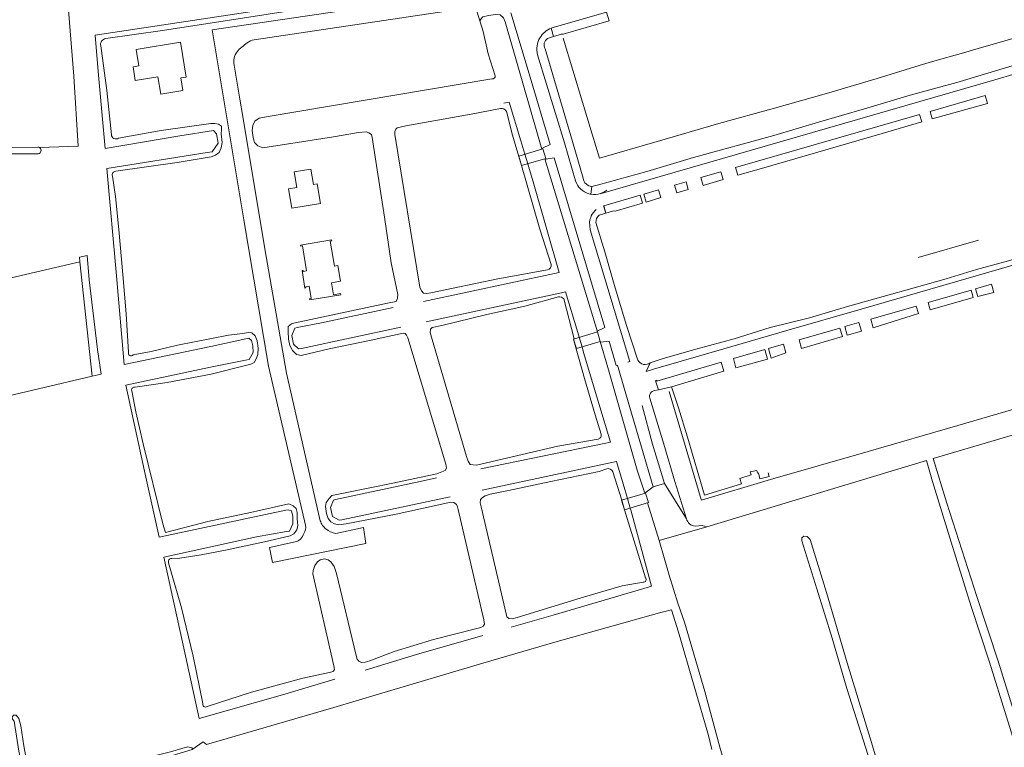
# Model space of a CAD drawing. Header units: metres. Extents: x 209813 to 223847, y 571801 to 587119.
# Tile 226 of 256: x 220144 to 220519, y 573072 to 573348. Entities that reach past the tile are written whole.
import ezdxf

# ---------------------------------------------------------------- set-up
doc = ezdxf.new("R2010")
doc.units = ezdxf.units.M
for name, color, linetype, lineweight in [('B-RO-GK-BESCHOEIING-G', 8, 'GK-BESCHOEIING', 0), ('B-RO-GK-KADEMUUR-G', 8, 'Continuous', 0), ('B-RO-GR-BEPLANTING_CULTUUR_BOSPLANTSOEN-GV', 8, 'Continuous', 0), ('B-RO-GR-GRAS-GV', 8, 'Continuous', 0), ('B-RO-KW-KUNSTWERK_DEK-GV', 8, 'Continuous', 0), ('B-RO-OG-WATER_GREPPEL-GV', 8, 'Continuous', 0), ('B-RO-OG-WEG-GV', 8, 'Continuous', 0)]:
    doc.layers.add(name, color=color, linetype=linetype, lineweight=lineweight)
doc.linetypes.add('GK-BESCHOEIING', pattern='A,30,-5,[1,NLCS.shx,S=1,R=0,X=0,Y=0],-5', length=40)

msp = doc.modelspace()

# ---------------------------------------------------------------- linework, layer by layer
at = {"layer": 'B-RO-GK-BESCHOEIING-G', "flags": 128}
for points in [[(220215.625, 573297.901), (220217.57, 573298.256), (220219.844, 573301.441), (220219.183, 573305.039), (220218.017, 573306.346), (220205.241, 573304.229), (220176.866, 573299.436), (220174.208, 573328.709), (220173.025, 573342.56), (220232.713, 573351.493)], [(220544.073, 573347.672), (220539.972, 573346.425), (220508.67, 573337.435), (220503.033, 573335.783), (220491.327, 573332.457), (220486.238, 573331.027), (220470.243, 573325.996), (220450.94, 573320.397), (220431.206, 573314.771), (220410.111, 573308.968), (220386.647, 573302.089), (220364.789, 573295.773), (220361.972, 573304.858), (220350.949, 573341.365)], [(220328.339, 573316.709), (220330.365, 573317.038), (220334.799, 573302.384)], [(220336.349, 573297.262), (220334.799, 573302.384)], [(220230.181, 573219.045), (220231.648, 573219.328), (220233.121, 573222.012), (220232.99, 573224.47), (220232.523, 573226.571), (220231.42, 573227.468), (220217.056, 573224.29), (220184.146, 573217.425), (220181.192, 573251.072), (220177.471, 573291.88), (220215.625, 573297.901)], [(220337.444, 573293.644), (220336.349, 573297.262)], [(220337.444, 573293.644), (220339.778, 573285.928), (220349.445, 573252.313), (220347.663, 573251.935)], [(220508.779, 573264.677), (220485.775, 573258.104)], [(220347.663, 573251.935), (220297.822, 573241.353)], [(220298.815, 573233.658), (220350.269, 573244.675)], [(220350.269, 573244.675), (220351.799, 573244.949), (220356.437, 573229.538)], [(220286.29, 573239.067), (220284.512, 573238.708), (220259.091, 573233.257), (220249.843, 573231.421)], [(220249.843, 573231.421), (220248.912, 573231.2), (220247.783, 573228.467), (220248.501, 573225.134), (220250.294, 573223.308), (220251.548, 573223.538), (220289.211, 573231.602)], [(220356.981, 573227.729), (220356.437, 573229.538)], [(220358.082, 573224.071), (220356.981, 573227.729)], [(220358.706, 573221.996), (220358.082, 573224.071)], [(220358.706, 573221.996), (220364.535, 573202.627), (220368.845, 573187.864), (220366.45, 573187.369)], [(220245.805, 573153.969), (220246.868, 573154.129), (220248.247, 573156.924), (220248.243, 573159.598), (220247.692, 573161.846), (220246.456, 573162.238), (220245.497, 573162.073), (220197.414, 573151.842), (220191.765, 573176.861), (220184.791, 573209.533), (220216.919, 573216.335), (220230.181, 573219.045)], [(220583.807, 573217.986), (220557.856, 573210.653), (220528.23, 573202.205), (220500.932, 573194.254), (220466.763, 573184.38), (220429.735, 573173.655), (220403.437, 573165.861), (220403.371, 573166.085)], [(220403.371, 573166.085), (220391.174, 573207.144)], [(220366.45, 573187.369), (220319.683, 573177.748)], [(220368.72, 573180.042), (220320.131, 573169.701)], [(220373.67, 573172.113), (220371.136, 573180.547), (220368.72, 573180.042)], [(220302.828, 573174.313), (220296.566, 573172.928), (220264.418, 573166.06), (220263.696, 573165.866), (220262.447, 573163.082), (220263.226, 573159.708), (220265.852, 573158.214), (220266.754, 573158.342)], [(220375.346, 573166.535), (220373.67, 573172.113)], [(220307.954, 573167.091), (220266.754, 573158.342)], [(220376.441, 573162.888), (220375.346, 573166.535)], [(220376.645, 573162.209), (220376.441, 573162.888)], [(220383.687, 573132.966), (220384.511, 573133.209), (220376.801, 573161.69), (220376.645, 573162.209)], [(220245.805, 573153.969), (220234.327, 573151.945), (220199.219, 573144.183), (220206.491, 573110.733), (220212.638, 573082.947), (220245.19, 573092.14), (220264.11, 573097.824)], [(220331.215, 573117.584), (220347.11, 573122.182), (220383.687, 573132.966)], [(220275.666, 573101.296), (220295.235, 573107.175), (220320.391, 573114.452)]]:
    msp.add_lwpolyline(points, dxfattribs=at)
at = {"layer": 'B-RO-GK-KADEMUUR-G', "flags": 128}
msp.add_lwpolyline([(220392.115, 573208.963), (220394.736, 573200.988), (220398.151, 573189.751), (220404.598, 573167.709), (220418.691, 573172.05), (220418.085, 573174.069), (220422.354, 573175.459), (220422.01, 573176.584), (220424.461, 573177.171), (220424.746, 573176.144), (220425.121, 573176.259), (220425.615, 573173.929), (220429.143, 573174.898), (220428.823, 573176.3)], dxfattribs=at)
at = {"layer": 'B-RO-GR-BEPLANTING_CULTUUR_BOSPLANTSOEN-GV', "flags": 128}
msp.add_lwpolyline([(220171.95, 573212.914), (220175.331, 573213.703), (220173.929, 573223.041), (220170.742, 573249.619), (220170.103, 573258.792), (220167.08, 573258.12), (220167.238, 573256.453)], close=True, dxfattribs=at)
at = {"layer": 'B-RO-GR-GRAS-GV', "flags": 128}
for points in [[(220166.647, 573300.388), (220164.963, 573326.992), (220157.47, 573419.5), (220155.469, 573442.039), (220105.331, 573428.309), (220111.03, 573371.495), (220116.993, 573322.876), (220120.794, 573299.973), (220127.376, 573299.839), (220151.356, 573300.021), (220151.651, 573299.951), (220151.923, 573299.816)], [(220205.493, 573339.867), (220207.681, 573326.62), (220205.601, 573326.271), (220206.403, 573321.443), (220198.019, 573320.048), (220196.915, 573326.683), (220188.337, 573325.266), (220187.481, 573330.446), (220189.657, 573330.81), (220188.62, 573337.075)], [(220248.661, 573290.593), (220255.057, 573291.644), (220256.048, 573285.742), (220257.407, 573285.979), (220258.716, 573278.595), (220247.85, 573276.759), (220246.584, 573284.155), (220249.652, 573284.691)], [(220255.137, 573242.481), (220254.367, 573247.104), (220253.105, 573246.894), (220253.17, 573246.499), (220252.795, 573246.437), (220251.696, 573253.073), (220252.071, 573253.135), (220252.133, 573252.76), (220253.396, 573252.97), (220251.813, 573262.469), (220251.221, 573262.371), (220251.154, 573262.775), (220262.931, 573264.736), (220262.998, 573264.332), (220262.397, 573264.231), (220263.966, 573254.811), (220265.357, 573255.043), (220266.36, 573249.02), (220262.908, 573248.445), (220263.666, 573243.897), (220266.319, 573244.339), (220266.388, 573243.925), (220254.601, 573241.966), (220254.532, 573242.38)], [(220130.964, 573203.351), (220171.95, 573212.914), (220167.238, 573256.453), (220129.615, 573247.642), (220120.958, 573245.599)], [(220413.575, 573063.151), (220414.713, 573060.204), (220431.932, 573007.083), (220434.075, 572999.044), (220537.632, 573024.501), (220534.689, 573034.371), (220525.876, 573062.738), (220512.912, 573104.278), (220505.93, 573125.451), (220498.391, 573149.892), (220491.228, 573172.974), (220488.957, 573180.915), (220405.476, 573155.735), (220387.399, 573150.555), (220391.174, 573137.328), (220394.549, 573126.743), (220397.03, 573119.482), (220404.73, 573093.131), (220410.442, 573072.03), (220411.675, 573067.754)], [(220443.621, 573152.01), (220444.741, 573150.972), (220450.934, 573130.823), (220458.822, 573104.06), (220468.506, 573072.527), (220473.429, 573055.955), (220480.414, 573032.141), (220484.965, 573016.838), (220482.619, 573016.3), (220479.082, 573028.229), (220466.79, 573068.827), (220458.778, 573094.31), (220453.105, 573113.5), (220447.303, 573132.241), (220441.557, 573150.367), (220441.648, 573151.613), (220442.407, 573152.217)]]:
    msp.add_lwpolyline(points, close=True, dxfattribs=at)
for points in [[(220253.045, 573156.353), (220238.967, 573216.817), (220229.55, 573272.386), (220217.514, 573344.576), (220315.788, 573359.049), (220314.92, 573361.788), (220302.545, 573359.632), (220285.897, 573357.411), (220268.214, 573354.736), (220246.138, 573351.633), (220222.438, 573347.934), (220198.722, 573344.328), (220177.072, 573341.211)], [(220325.142, 573327.109), (220322.425, 573335.433), (220320.558, 573343.885), (220317.622, 573353.259), (220233.439, 573340.779)], [(220175.179, 573338.436), (220177.557, 573321.452), (220179.228, 573304.702)], [(220225.941, 573331.126), (220228.104, 573318.222), (220229.255, 573311.592), (220237.532, 573261.388), (220245.734, 573214.166), (220258.579, 573158.061)], [(220215.579, 573087.457), (220232.536, 573092.93), (220251.941, 573098.282), (220262.671, 573100.567), (220263.62, 573100.875), (220264.049, 573101.583), (220263.817, 573102.946), (220255.769, 573137.906), (220255.948, 573139.177), (220256.553, 573141.007), (220257.542, 573142.442), (220258.528, 573143.252), (220260.259, 573143.545), (220261.604, 573143.171), (220262.6, 573142.383), (220263.881, 573140.637), (220264.841, 573137.947), (220272.225, 573106.85), (220272.641, 573105.481), (220273.238, 573104.665), (220274.323, 573104.149), (220275.638, 573104.347), (220277.489, 573104.833), (220286.668, 573108.313), (220301.645, 573112.892), (220318.171, 573117.118), (220319.581, 573117.546), (220320.477, 573118.002), (220321.014, 573118.75), (220320.76, 573120.345), (220310.961, 573162.319), (220310.782, 573163.3), (220310.327, 573164.24), (220309.344, 573164.927), (220308.219, 573165.05), (220287.452, 573160.488), (220268.415, 573156.889), (220265.543, 573156.548), (220264.032, 573156.883), (220262.663, 573157.67), (220261.667, 573158.902), (220260.995, 573160.821), (220260.64, 573163.402), (220260.89, 573164.992), (220261.939, 573166.469), (220263.012, 573167.658), (220268.766, 573168.826), (220286.229, 573172.318), (220302.916, 573175.888), (220306.093, 573177.142), (220306.618, 573177.97), (220306.372, 573179.483), (220291.947, 573227.585), (220291.414, 573228.591), (220290.848, 573229.203), (220290.069, 573229.371), (220277.932, 573226.59), (220262.044, 573223.408), (220251.357, 573220.825), (220249.561, 573221.238), (220248.092, 573222.719), (220247.081, 573224.611), (220246.487, 573227.045), (220246.366, 573229.979), (220246.439, 573231.802), (220247.644, 573232.839), (220249.119, 573233.29), (220284.116, 573240.668), (220287.436, 573241.339), (220287.954, 573242.643), (220288.033, 573244.004), (220285.581, 573256.051), (220282.989, 573273.413), (220278.335, 573303.625), (220278.103, 573304.719), (220277.123, 573305.474), (220276.1, 573305.744), (220273.202, 573305.587), (220263.66, 573303.956), (220245.794, 573301.092), (220236.797, 573299.729), (220234.873, 573300.495), (220233.654, 573301.793), (220233.116, 573303.619), (220232.777, 573306.244), (220232.994, 573308.157), (220233.782, 573309.85), (220235.415, 573311.05), (220238.864, 573311.655), (220323.796, 573325.946)], [(220327.076, 573314.657), (220316.021, 573312.522), (220291.105, 573308.045), (220287.866, 573307.269), (220287.275, 573306.856), (220287.017, 573305.978), (220286.9, 573304.769), (220296.466, 573246.737), (220297.04, 573245.358), (220297.787, 573244.48), (220298.931, 573244.347), (220300.694, 573244.617), (220326.136, 573250.01), (220345.023, 573253.394)], [(220346.403, 573255.445), (220342.031, 573268.854), (220335.149, 573292.96), (220331.696, 573304.485), (220329.333, 573313.475)], [(220181.922, 573303.359), (220198.107, 573306.272), (220216.977, 573308.903), (220218.574, 573308.963), (220219.974, 573308.688), (220221.053, 573307.959), (220221.138, 573306.506), (220220.956, 573305.012), (220221.31, 573301.74), (220221.019, 573299.708), (220220.261, 573298.007), (220218.842, 573296.929), (220217.134, 573296.35), (220204.194, 573294.164), (220180.922, 573290.844)], [(220179.617, 573288.992), (220180.856, 573281.252), (220182.116, 573268.658), (220183.622, 573251.575), (220184.821, 573236.601), (220185.804, 573222.121)], [(220349.102, 573243.094), (220336.387, 573239.579), (220321.974, 573236.43), (220304.869, 573232.236), (220301.104, 573231.524), (220300.504, 573230.88), (220300.347, 573229.536), (220301.114, 573226.958), (220314.157, 573182.439), (220314.876, 573180.705), (220315.623, 573179.424), (220317.975, 573179.106), (220348.915, 573186.358), (220364.24, 573189.095)], [(220365.351, 573190.92), (220363.06, 573198.315), (220358.971, 573212.145), (220355.893, 573223.415), (220354.799, 573227.089), (220355.059, 573227.165), (220351.112, 573242.325)], [(220187.514, 573221.044), (220194.382, 573222.289), (220204.317, 573224.706), (220223.716, 573228.569), (220229.149, 573229.142), (220231.264, 573229.548), (220232.673, 573229.497), (220233.909, 573228.299), (220234.616, 573226.439), (220234.969, 573223.582), (220234.889, 573221.252), (220234.255, 573219.619), (220233.536, 573218.14), (220232.282, 573217.537), (220229.719, 573216.944), (220217.147, 573213.795), (220200.484, 573210.531), (220188.218, 573208.748)], [(220652.561, 573061.685), (220649.107, 573073.841), (220645.364, 573086.155), (220639.751, 573104.318), (220633.991, 573121.636), (220633.312, 573123.556), (220625.216, 573129.3), (220623.511, 573130.682), (220623.15, 573131.866), (220623.799, 573132.449), (220619.345, 573143.671), (220617.673, 573144.042), (220617.043, 573144.393), (220613.338, 573157.108), (220609.763, 573170.15), (220605.845, 573183.407), (220596.458, 573208.482), (220594.548, 573210.726), (220592.465, 573211.512), (220491.583, 573181.691), (220496.653, 573164.743), (220508.16, 573129.304), (220516.4, 573104.287), (220530.552, 573058.63)], [(220186.959, 573207.461), (220188.594, 573199.446), (220191.3, 573187.284), (220198.783, 573156.816), (220199.869, 573153.586), (220215.903, 573157.713), (220232.095, 573161.206), (220246.697, 573164.513), (220248.378, 573163.768), (220249.442, 573162.706), (220249.83, 573161.154), (220249.86, 573158.738), (220250.07, 573156.24), (220249.732, 573154.547), (220248.598, 573153.106), (220247.228, 573152.331), (220237.447, 573150.081), (220223.187, 573147.009), (220213.407, 573145.104), (220205.208, 573143.833), (220202.167, 573143.667)], [(220367.461, 573177.773), (220364.578, 573176.732), (220346.247, 573172.924), (220330.156, 573169.526), (220323.125, 573168.099), (220321.245, 573167.52), (220320.235, 573166.914), (220319.482, 573166.125), (220319.342, 573164.799), (220319.751, 573163.283), (220329.228, 573122.744), (220329.483, 573121.481), (220330.254, 573120.877), (220331.549, 573120.78), (220333.431, 573121.246), (220359.048, 573129.079), (220373.333, 573133.278), (220381.271, 573134.701)], [(220373.165, 573165.885), (220369.767, 573176.659)], [(220382.248, 573136.352), (220378.43, 573148.602), (220374.175, 573162.203), (220373.165, 573165.885)], [(220264.489, 573153.221), (220275.017, 573155.534), (220275.96, 573149.428), (220240.457, 573142.162), (220239.39, 573147.919), (220249.135, 573149.977)], [(220200.973, 573142.099), (220205.874, 573124.929), (220210.329, 573106.563), (220214.001, 573088.576)], [(220407.392, 573071.206), (220406.102, 573076.429), (220400.725, 573095.24), (220394.719, 573115.724), (220392.047, 573124.167), (220387.572, 573123.008), (220347.754, 573111.905), (220320.374, 573103.891), (220280.806, 573092.205), (220263.776, 573087.113), (220215.36, 573073.005), (220214.134, 573074.012), (220209.962, 573071.181)]]:
    msp.add_lwpolyline(points, dxfattribs=at)
at = {"layer": 'B-RO-GR-GRAS-GV'}
for points in [[(220177.072, 573341.211, 0.4340656), (220175.179, 573338.436)], [(220228.792, 573337.943, 0.0766579), (220227.049, 573336.229)], [(220230.862, 573339.661, 0.02218), (220228.792, 573337.943)], [(220233.439, 573340.779, 0.0728735), (220230.862, 573339.661)], [(220227.049, 573336.229, 0.2498033), (220225.941, 573331.126)], [(220323.796, 573325.946, 0.5050573), (220325.142, 573327.109)], [(220329.333, 573313.475, 0.3800891), (220327.076, 573314.657)], [(220179.228, 573304.702, 0.526816), (220181.922, 573303.359)], [(220180.922, 573290.844, 0.4603135), (220179.617, 573288.992)], [(220345.023, 573253.394, 0.3935865), (220346.403, 573255.445)], [(220351.112, 573242.325, 0.336648), (220349.102, 573243.094)], [(220185.804, 573222.121, 0.8513007), (220187.514, 573221.044)], [(220188.218, 573208.748, 0.5600956), (220186.959, 573207.461)], [(220364.24, 573189.095, 0.4501557), (220365.351, 573190.92)], [(220369.767, 573176.659, 0.4082949), (220367.461, 573177.773)], [(220252.429, 573153.207, 0.1515911), (220253.045, 573156.353)], [(220258.579, 573158.061, 0.0648568), (220259.522, 573156.281)], [(220259.522, 573156.281, 0.0613081), (220260.724, 573154.939)], [(220260.724, 573154.939, 0.148685), (220264.489, 573153.221)], [(220249.135, 573149.977, 0.1129967), (220251.066, 573151.078)], [(220251.066, 573151.078, 0.0720883), (220252.429, 573153.207)], [(220202.167, 573143.667, 0.5628085), (220200.973, 573142.099)], [(220381.271, 573134.701, 0.7760774), (220382.057, 573136.543)], [(220214.001, 573088.576, 0.6840322), (220215.579, 573087.457)]]:
    msp.add_lwpolyline(points, format="xyb", dxfattribs=at)
at = {"layer": 'B-RO-KW-KUNSTWERK_DEK-GV', "flags": 128}
for points in [[(220344.275, 573295.68), (220343.166, 573299.303), (220334.069, 573296.58), (220335.149, 573292.96)], [(220356.026, 573223.455), (220365.005, 573226.145), (220363.922, 573229.765), (220354.799, 573227.089)], [(220374.278, 573162.234), (220383.315, 573164.967), (220382.231, 573168.585), (220373.078, 573165.859)]]:
    msp.add_lwpolyline(points, close=True, dxfattribs=at)
at = {"layer": 'B-RO-OG-WATER_GREPPEL-GV', "flags": 128}
for points in [[(220109.552, 573298.124), (220132.124, 573297.442), (220151.446, 573297.439)], [(220151.923, 573299.816), (220151.651, 573299.951), (220151.356, 573300.021), (220127.376, 573299.839), (220120.794, 573299.973)]]:
    msp.add_lwpolyline(points, dxfattribs=at)
at = {"layer": 'B-RO-OG-WATER_GREPPEL-GV'}
msp.add_lwpolyline([(220151.446, 573297.439, 0.6752956), (220151.923, 573299.816)], format="xyb", dxfattribs=at)
at = {"layer": 'B-RO-OG-WATER_GREPPEL-GV', "flags": 128}
msp.add_lwpolyline([(220149.31, 573056.863), (220148.022, 573061.686), (220146.003, 573072.551), (220144.892, 573080.085), (220144.037, 573082.918), (220143.096, 573084.173), (220142.099, 573084.214), (220141.507, 573083.478), (220141.663, 573082.699), (220142.285, 573081.923), (220144.043, 573070.558), (220146.754, 573058.419), (220147.248, 573055.067), (220148.292, 573052.16), (220158.075, 573055.674), (220182.887, 573063.405), (220197.913, 573067.412), (220209.962, 573071.181), (220209.94, 573071.732), (220208.225, 573072.216), (220201.647, 573070.2), (220182.647, 573065.519), (220166.82, 573060.799), (220149.962, 573056.336)], close=True, dxfattribs=at)
at = {"layer": 'B-RO-OG-WEG-GV', "flags": 128}
for points in [[(220325.219, 573354.385), (220317.622, 573353.259), (220319.3, 573347.961), (220319.679, 573348.563), (220320.457, 573349.446), (220322.533, 573350.027), (220325.186, 573350.418), (220326.977, 573350.246), (220328.298, 573349.143), (220328.891, 573347.522), (220340.604, 573306.678), (220342.859, 573299.211)], [(220342.859, 573299.211), (220343.166, 573299.303), (220343.083, 573299.575), (220346.03, 573300.931), (220337.999, 573327.817), (220331.046, 573350.945)], [(220350.961, 573342.877), (220368.431, 573348.026), (220367.358, 573351.302), (220347.103, 573345.473), (220346.358, 573345.191)], [(220345.026, 573341.274), (220347.286, 573341.972), (220346.358, 573345.191)], [(220347.286, 573341.972), (220349.419, 573342.632)], [(220547.127, 573338.269), (220521.57, 573330.845), (220500.572, 573324.529), (220482.741, 573319.747), (220465.467, 573314.519), (220447.968, 573309.476), (220430.996, 573304.462), (220400.395, 573296.005), (220382.735, 573290.768), (220364.387, 573285.647), (220361.856, 573285.077)], [(220341.176, 573335.084), (220351.366, 573301.576), (220355.637, 573287.181)], [(220358.5, 573288.146), (220354.522, 573302.078), (220344.049, 573337.352)], [(220364.972, 573282.292), (220514.992, 573325.585), (220538.179, 573332.332)], [(220361.485, 573282.074), (220361.856, 573285.077)], [(220370.652, 573275.696), (220381.044, 573278.699), (220380.153, 573281.709), (220366.354, 573277.714), (220367.131, 573274.925), (220369.678, 573275.666)], [(220364.6, 573274.188), (220367.131, 573274.925), (220366.238, 573277.68)], [(220360.958, 573271.598), (220361.177, 573268.515), (220376.218, 573218.568), (220375.49, 573218.35)], [(220379.286, 573219.094), (220374.91, 573232.632), (220370.066, 573248.673), (220366.801, 573260.206), (220363.362, 573271.322)], [(220556.767, 573267.443), (220541.574, 573262.964), (220520.186, 573256.841), (220507.951, 573253.462), (220496.502, 573249.988), (220484.333, 573246.566), (220472.583, 573243.216), (220458.91, 573239.464), (220444.555, 573235.176), (220429.561, 573231.453), (220415.887, 573227.198), (220401.795, 573223.401), (220388.894, 573219.659), (220384.031, 573218.062)], [(220382.476, 573214.743), (220385.255, 573215.657), (220411.987, 573223.357), (220435.903, 573230.275), (220464.147, 573238.415), (220517.463, 573253.867), (220554.509, 573264.585), (220554.592, 573264.299), (220559.003, 573265.52)], [(220387.205, 573207.808), (220392.115, 573208.963), (220411.919, 573214.846), (220410.937, 573218.269), (220386.572, 573211.121), (220386.492, 573211.398), (220386.004, 573211.257)], [(220382.476, 573214.743), (220384.031, 573218.062)], [(220385.751, 573207.481), (220387.205, 573207.808), (220386.004, 573211.257)], [(220386.004, 573211.257), (220385.843, 573211.211)], [(220397.757, 573158.836), (220393.304, 573172.974), (220389.204, 573187.172), (220383.901, 573204.599)], [(220380.908, 573201.887), (220384.896, 573187.127), (220389.429, 573172.168)], [(220389.429, 573172.168), (220385.104, 573170.932)], [(220397.757, 573158.836), (220389.429, 573172.168)], [(220381.897, 573168.486), (220382.231, 573168.585), (220383.315, 573164.967), (220382.917, 573164.847), (220387.399, 573150.555), (220405.476, 573155.735), (220403.799, 573156.223), (220401.078, 573155.926)]]:
    msp.add_lwpolyline(points, dxfattribs=at)
at = {"layer": 'B-RO-OG-WEG-GV'}
for points in [[(220346.358, 573345.191, 0.1517393), (220342.131, 573341.597)], [(220349.419, 573342.632, -0.131421), (220350.961, 573342.877)], [(220342.131, 573341.597, 0.2040122), (220341.176, 573335.084)], [(220344.049, 573337.352, -0.4102012), (220345.026, 573341.274)], [(220355.637, 573287.181, 0.5288793), (220367.519, 573283.695)], [(220361.856, 573285.077, -0.3768153), (220358.5, 573288.146)], [(220361.129, 573282.147, 0.0114059), (220361.485, 573282.074)], [(220363.507, 573276.258, 0.1120311), (220361.597, 573273.837)], [(220369.678, 573275.666, -0.0864159), (220370.652, 573275.696)], [(220361.597, 573273.837, 0.075335), (220360.958, 573271.598)], [(220363.362, 573271.322, -0.2315774), (220364.6, 573274.188)], [(220384.031, 573218.062, -0.4683583), (220379.286, 573219.094)], [(220383.901, 573204.599, -0.5106146), (220385.751, 573207.481)], [(220401.078, 573155.926, -0.2993097), (220397.757, 573158.836)]]:
    msp.add_lwpolyline(points, format="xyb", dxfattribs=at)
at = {"layer": 'B-RO-OG-WEG-GV', "flags": 128}
for points in [[(220512.225, 573316.51), (220511.31, 573319.582), (220490.389, 573313.545), (220491.2, 573310.748)], [(220486.359, 573312.383), (220416.465, 573292.218), (220417.331, 573289.308), (220426.269, 573291.927), (220472.179, 573305.18), (220487.183, 573309.576)], [(220343.954, 573295.584), (220363.922, 573229.765), (220363.842, 573230.031), (220366.779, 573231.495), (220347.535, 573295.894), (220344.357, 573295.412), (220344.275, 573295.68)], [(220411.718, 573287.629), (220410.828, 573290.589), (220403.28, 573288.404), (220404.126, 573285.457)], [(220393.29, 573285.512), (220394.128, 573282.611), (220398.468, 573283.853), (220397.65, 573286.774)], [(220387.989, 573280.829), (220387.143, 573283.732), (220381.557, 573282.115), (220382.441, 573279.112)], [(220489.625, 573240.916), (220490.44, 573238.142), (220506.78, 573242.817), (220505.954, 573245.638)], [(220513.67, 573247.87), (220507.64, 573246.126), (220508.443, 573243.296), (220514.583, 573244.739)], [(220468.768, 573231.365), (220485.93, 573236.822), (220485.116, 573239.612), (220467.816, 573234.61)], [(220463.299, 573233.311), (220457.944, 573231.78), (220458.904, 573228.598), (220464.254, 573230.043)], [(220456.072, 573231.245), (220440.564, 573226.811), (220441.472, 573223.519), (220457.026, 573228.036)], [(220364.924, 573226.121), (220367.899, 573216.265), (220379.025, 573177.229), (220381.897, 573168.486), (220385.104, 573170.932), (220375.649, 573203.284), (220371.522, 573217.159), (220371.101, 573217.033), (220368.354, 573226.226), (220365.086, 573225.876)], [(220428.626, 573219.418), (220427.559, 573223.071), (220415.599, 573219.624), (220416.591, 573216.191)], [(220429.959, 573219.807), (220435.597, 573221.882), (220434.685, 573225.124), (220428.893, 573223.455)]]:
    msp.add_lwpolyline(points, close=True, dxfattribs=at)

doc.saveas('drawing.dxf')
